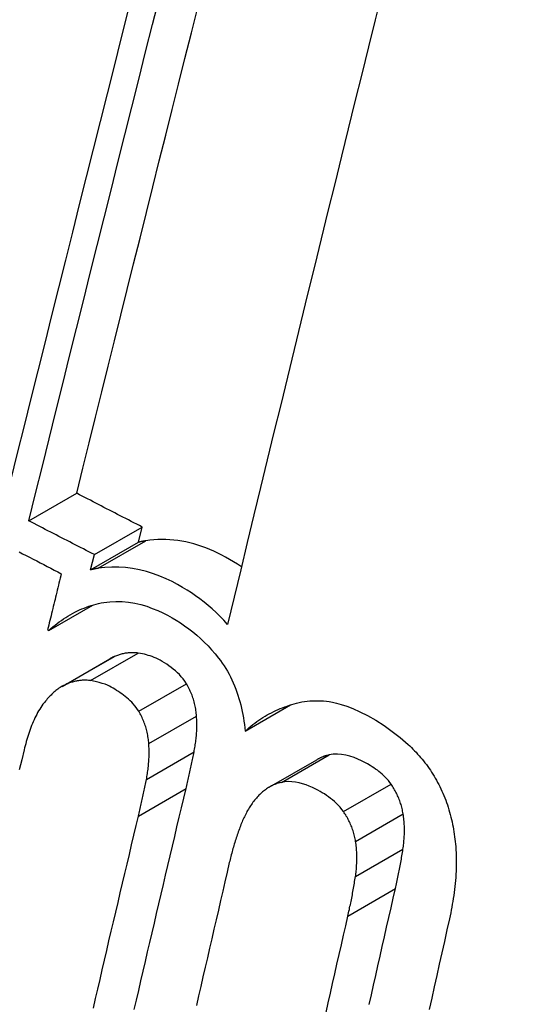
# Model space of a CAD drawing. Header units: inches. Extents: x 27 to 746, y 82 to 342.
# Tile 164 of 256: x 685.946 to 686.0079, y 295.2089 to 295.3299. Entities that reach past the tile are written whole.
import ezdxf

# ---------------------------------------------------------------- set-up
doc = ezdxf.new("R2010")
doc.units = ezdxf.units.IN
doc.header["$MEASUREMENT"] = 0
doc.layers.add('Visible Edges(ANSI)', color=7, linetype='Continuous', lineweight=25)
doc.layers.add('Visible Tangent Edges(ANSI)', color=7, linetype='Continuous', lineweight=25)

msp = doc.modelspace()

# ---------------------------------------------------------------- linework, layer by layer
at = {"layer": 'Visible Edges(ANSI)'}
for p, q in [((685.94708, 295.26833), (685.95296, 295.27172)), ((685.95512, 295.26419), (685.96099, 295.26757)), ((685.96053, 295.2657), (685.96099, 295.26757)), ((685.95466, 295.26232), (685.96053, 295.2657)), ((685.95466, 295.26232), (685.95512, 295.26419)), ((685.94954, 295.25487), (685.95494, 295.25799)), ((685.94938, 295.25495), (685.94954, 295.25487)), ((685.95116, 295.24799), (685.95702, 295.25138)), ((685.97364, 295.24249), (685.9792, 295.2457)), ((685.97659, 295.23559), (685.98244, 295.23897))]:
    msp.add_line(p, q, dxfattribs=at)
at = {"layer": 'Visible Edges(ANSI)', "flags": 128}
for points in [[(685.94708, 295.26833), (685.94791, 295.27168), (685.94874, 295.27504), (685.94957, 295.27841), (685.95041, 295.28179), (685.95125, 295.28517), (685.95209, 295.28857), (685.95293, 295.29197), (685.95378, 295.29537), (685.95462, 295.29877), (685.95547, 295.30218), (685.95632, 295.30559), (685.95717, 295.309), (685.95802, 295.3124), (685.95887, 295.3158), (685.95972, 295.3192), (685.96057, 295.32259), (685.96142, 295.32598), (685.96227, 295.32935), (685.96311, 295.33272)], [(685.99043, 295.33324), (685.98961, 295.32992), (685.98878, 295.32659), (685.98796, 295.32324), (685.98713, 295.31989), (685.9863, 295.31652), (685.98547, 295.31315), (685.98464, 295.30977), (685.98381, 295.30639), (685.98298, 295.303), (685.98215, 295.2996), (685.98132, 295.29621), (685.98049, 295.29281), (685.97966, 295.28941), (685.97883, 295.28601), (685.97801, 295.28261), (685.97718, 295.27922), (685.97636, 295.27582), (685.97554, 295.27244), (685.97472, 295.26906), (685.97391, 295.26568), (685.9731, 295.26232), (685.9723, 295.25896), (685.97149, 295.25561)], [(685.95296, 295.27172), (685.95372, 295.27483), (685.95449, 295.27794), (685.95526, 295.28106), (685.95604, 295.28419), (685.95682, 295.28733), (685.9576, 295.29047), (685.95838, 295.29362), (685.95916, 295.29678), (685.95995, 295.29993), (685.96073, 295.30309), (685.96152, 295.30625), (685.96231, 295.30941), (685.9631, 295.31257), (685.96389, 295.31573), (685.96468, 295.31888), (685.96546, 295.32203), (685.96625, 295.32517), (685.96704, 295.32831), (685.96782, 295.33145)], [(685.95923, 295.33098), (685.95839, 295.3276), (685.95754, 295.32422), (685.95668, 295.32083), (685.95583, 295.31743), (685.95498, 295.31402), (685.95413, 295.31062), (685.95327, 295.30721), (685.95242, 295.3038), (685.95157, 295.30039), (685.95072, 295.29698), (685.94987, 295.29357), (685.94902, 295.29017), (685.94818, 295.28678), (685.94734, 295.28339), (685.9465, 295.28001), (685.94566, 295.27664), (685.94483, 295.27328), (685.944, 295.26993)], [(685.96099, 295.26757), (685.96065, 295.26775), (685.96032, 295.26792), (685.95998, 295.26809), (685.95965, 295.26826), (685.95931, 295.26844), (685.95898, 295.26861), (685.95864, 295.26878), (685.95831, 295.26896), (685.95797, 295.26913), (685.95764, 295.2693), (685.9573, 295.26947), (685.95697, 295.26965), (685.95663, 295.26982), (685.9563, 295.26999), (685.95596, 295.27016), (685.95563, 295.27034), (685.9553, 295.27051), (685.95496, 295.27068), (685.95463, 295.27086), (685.95429, 295.27103), (685.95396, 295.2712), (685.95362, 295.27138), (685.95329, 295.27155), (685.95296, 295.27172)], [(685.95512, 295.26419), (685.95478, 295.26436), (685.95445, 295.26453), (685.95411, 295.2647), (685.95378, 295.26488), (685.95344, 295.26505), (685.95311, 295.26522), (685.95277, 295.26539), (685.95244, 295.26557), (685.9521, 295.26574), (685.95177, 295.26591), (685.95143, 295.26608), (685.9511, 295.26626), (685.95076, 295.26643), (685.95043, 295.2666), (685.95009, 295.26677), (685.94976, 295.26695), (685.94942, 295.26712), (685.94909, 295.26729), (685.94875, 295.26747), (685.94842, 295.26764), (685.94808, 295.26781), (685.94775, 295.26799), (685.94742, 295.26816), (685.94708, 295.26833)], [(685.96146, 295.26589), (685.96142, 295.26588), (685.96138, 295.26587), (685.96134, 295.26587), (685.96131, 295.26586), (685.96127, 295.26585), (685.96123, 295.26585), (685.96119, 295.26584), (685.96115, 295.26583), (685.96111, 295.26582), (685.96107, 295.26582), (685.96103, 295.26581), (685.96099, 295.2658), (685.96096, 295.26579), (685.96092, 295.26579), (685.96088, 295.26578), (685.96084, 295.26577), (685.9608, 295.26576), (685.96076, 295.26575), (685.96072, 295.26575), (685.96069, 295.26574), (685.96065, 295.26573), (685.96061, 295.26572), (685.96057, 295.26571), (685.96053, 295.2657)], [(685.97319, 295.26267), (685.97271, 295.26299), (685.97222, 295.2633), (685.97173, 295.26359), (685.97125, 295.26387), (685.97076, 295.26413), (685.97028, 295.26437), (685.96979, 295.26459), (685.96931, 295.26481), (685.96882, 295.265), (685.96834, 295.26518), (685.96785, 295.26535), (685.96735, 295.2655), (685.96686, 295.26563), (685.96637, 295.26574), (685.96587, 295.26584), (685.96538, 295.26592), (685.96488, 295.26598), (685.96439, 295.26602), (685.96389, 295.26605), (685.9634, 295.26605), (685.96291, 295.26604), (685.96243, 295.26601), (685.96194, 295.26596), (685.96146, 295.26589)], [(685.94588, 295.26451), (685.94631, 295.26429), (685.94674, 295.26407), (685.94717, 295.26385), (685.94761, 295.26362), (685.94804, 295.2634), (685.94847, 295.26318), (685.9489, 295.26295), (685.94933, 295.26273), (685.94977, 295.26251), (685.9502, 295.26229), (685.95063, 295.26206), (685.95106, 295.26184)], [(685.95559, 295.2625), (685.95555, 295.26249), (685.95551, 295.26249), (685.95548, 295.26248), (685.95544, 295.26247), (685.9554, 295.26246), (685.95536, 295.26246), (685.95532, 295.26245), (685.95528, 295.26244), (685.95524, 295.26244), (685.9552, 295.26243), (685.95516, 295.26242), (685.95513, 295.26241), (685.95509, 295.26241), (685.95505, 295.2624), (685.95501, 295.26239), (685.95497, 295.26238), (685.95493, 295.26237), (685.95489, 295.26237), (685.95486, 295.26236), (685.95482, 295.26235), (685.95478, 295.26234), (685.95474, 295.26233), (685.9547, 295.26232), (685.95466, 295.26232)], [(685.97149, 295.25561), (685.97103, 295.25611), (685.97057, 295.25659), (685.97009, 295.25706), (685.9696, 295.2575), (685.9691, 295.25793), (685.9686, 295.25835), (685.96808, 295.25874), (685.96756, 295.25912), (685.96704, 295.25948), (685.96651, 295.25982), (685.96595, 295.26016), (685.96533, 295.26051), (685.96466, 295.26086), (685.96394, 295.2612), (685.96318, 295.26153), (685.96237, 295.26183), (685.96153, 295.2621), (685.96067, 295.26232), (685.95982, 295.26248), (685.95896, 295.2626), (685.95811, 295.26266), (685.95727, 295.26266), (685.95643, 295.26261), (685.95559, 295.2625)], [(685.95106, 295.26184), (685.95099, 295.26156), (685.95092, 295.26127), (685.95085, 295.26098), (685.95078, 295.26069), (685.95071, 295.26041), (685.95064, 295.26012), (685.95057, 295.25983), (685.9505, 295.25955), (685.95043, 295.25926), (685.95036, 295.25897), (685.95029, 295.25868), (685.95022, 295.2584), (685.95015, 295.25811), (685.95008, 295.25782), (685.95001, 295.25754), (685.94994, 295.25725), (685.94987, 295.25696), (685.9498, 295.25667), (685.94973, 295.25639), (685.94966, 295.2561), (685.94959, 295.25581), (685.94952, 295.25553), (685.94945, 295.25524), (685.94938, 295.25495)], [(685.94954, 295.25487), (685.94978, 295.25509), (685.95003, 295.2553), (685.95029, 295.25551), (685.95054, 295.25571), (685.9508, 295.25591), (685.95107, 295.2561), (685.95133, 295.25628), (685.9516, 295.25646), (685.95187, 295.25663), (685.95215, 295.25679), (685.95243, 295.25695), (685.95271, 295.2571), (685.95299, 295.25724), (685.95328, 295.25738), (685.95357, 295.2575), (685.95386, 295.25762), (685.95415, 295.25773), (685.95444, 295.25784), (685.95474, 295.25793), (685.95504, 295.25802), (685.95534, 295.2581), (685.95565, 295.25817), (685.95596, 295.25824), (685.95627, 295.25829)], [(685.95627, 295.25829), (685.95702, 295.25839), (685.95778, 295.25843), (685.95854, 295.25841), (685.95931, 295.25834), (685.96008, 295.25821), (685.96083, 295.25804), (685.96155, 295.25783), (685.96224, 295.25758), (685.9629, 295.25731), (685.96353, 295.25702), (685.96412, 295.25672), (685.96467, 295.25642), (685.96519, 295.25611), (685.96571, 295.25579), (685.96621, 295.25544), (685.96671, 295.25508), (685.96721, 295.25469), (685.96769, 295.25429), (685.96817, 295.25387), (685.96863, 295.25342), (685.96909, 295.25296), (685.96953, 295.25248), (685.96996, 295.25199), (685.97038, 295.25147)], [(685.9576, 295.25167), (685.95758, 295.25166), (685.95756, 295.25165), (685.95753, 295.25163), (685.95751, 295.25162), (685.95748, 295.25161), (685.95746, 295.2516), (685.95743, 295.25159), (685.95741, 295.25158), (685.95738, 295.25157), (685.95736, 295.25156), (685.95733, 295.25155), (685.95731, 295.25153), (685.95729, 295.25152), (685.95726, 295.25151), (685.95724, 295.2515), (685.95721, 295.25148), (685.95719, 295.25147), (685.95717, 295.25146), (685.95714, 295.25145), (685.95712, 295.25143), (685.9571, 295.25142), (685.95707, 295.25141), (685.95705, 295.25139), (685.95702, 295.25138)], [(685.9605, 295.25207), (685.96038, 295.25209), (685.96025, 295.2521), (685.96013, 295.25211), (685.96, 295.25212), (685.95988, 295.25212), (685.95976, 295.25212), (685.95963, 295.25212), (685.95951, 295.25212), (685.95939, 295.25211), (685.95926, 295.2521), (685.95914, 295.25208), (685.95902, 295.25207), (685.9589, 295.25205), (685.95878, 295.25202), (685.95866, 295.252), (685.95854, 295.25197), (685.95842, 295.25194), (685.9583, 295.25191), (685.95818, 295.25187), (685.95807, 295.25184), (685.95795, 295.2518), (685.95783, 295.25176), (685.95772, 295.25171), (685.9576, 295.25167)], [(685.96643, 295.24831), (685.96623, 295.24861), (685.96602, 295.2489), (685.9658, 295.24917), (685.96556, 295.24943), (685.96532, 295.24967), (685.96507, 295.2499), (685.96481, 295.25011), (685.96455, 295.25032), (685.96428, 295.25051), (685.96401, 295.2507), (685.96374, 295.25087), (685.96347, 295.25104), (685.9632, 295.25119), (685.96295, 295.25132), (685.9627, 295.25144), (685.96246, 295.25155), (685.96222, 295.25164), (685.96198, 295.25173), (685.96175, 295.2518), (685.96151, 295.25187), (685.96127, 295.25193), (685.96102, 295.25198), (685.96077, 295.25203), (685.9605, 295.25207)], [(685.97038, 295.25147), (685.97061, 295.25116), (685.97084, 295.25085), (685.97106, 295.25052), (685.97127, 295.25019), (685.97147, 295.24985), (685.97166, 295.2495), (685.97185, 295.24915), (685.97202, 295.24879), (685.97219, 295.24842), (685.97235, 295.24804), (685.9725, 295.24766), (685.97263, 295.24728), (685.97276, 295.24689), (685.97288, 295.2465), (685.973, 295.24611), (685.9731, 295.24571), (685.97319, 295.24531), (685.97328, 295.24491), (685.97336, 295.24451), (685.97343, 295.24411), (685.9735, 295.2437), (685.97355, 295.2433), (685.9736, 295.2429), (685.97364, 295.24249)], [(685.95174, 295.24828), (685.9516, 295.24822), (685.95146, 295.24815), (685.95132, 295.24808), (685.95118, 295.24801), (685.95104, 295.24793), (685.95091, 295.24784), (685.95078, 295.24775), (685.95065, 295.24766), (685.95052, 295.24757), (685.9504, 295.24747), (685.95027, 295.24736), (685.95015, 295.24726), (685.95003, 295.24715), (685.94991, 295.24704), (685.9498, 295.24692), (685.94968, 295.24681), (685.94957, 295.24669), (685.94945, 295.24656), (685.94934, 295.24644), (685.94923, 295.24631), (685.94913, 295.24618), (685.94902, 295.24605), (685.94892, 295.24592), (685.94881, 295.24579)], [(685.95464, 295.24869), (685.95451, 295.2487), (685.95439, 295.24872), (685.95426, 295.24873), (685.95414, 295.24873), (685.95402, 295.24874), (685.95389, 295.24874), (685.95377, 295.24874), (685.95364, 295.24873), (685.95352, 295.24872), (685.9534, 295.24871), (685.95328, 295.2487), (685.95316, 295.24868), (685.95303, 295.24866), (685.95291, 295.24864), (685.95279, 295.24861), (685.95267, 295.24858), (685.95255, 295.24855), (685.95244, 295.24852), (685.95232, 295.24849), (685.9522, 295.24845), (685.95208, 295.24841), (685.95197, 295.24837), (685.95185, 295.24832), (685.95174, 295.24828)], [(685.96057, 295.24492), (685.96042, 295.24516), (685.96025, 295.24539), (685.96008, 295.24561), (685.9599, 295.24583), (685.95971, 295.24603), (685.95952, 295.24622), (685.95933, 295.2464), (685.95913, 295.24658), (685.95892, 295.24675), (685.95872, 295.24691), (685.95851, 295.24707), (685.95829, 295.24721), (685.95808, 295.24736), (685.95786, 295.2475), (685.95764, 295.24763), (685.95742, 295.24775), (685.9572, 295.24788), (685.95698, 295.248), (685.95673, 295.24812), (685.95644, 295.24824), (685.9561, 295.24836), (685.9557, 295.24848), (685.95521, 295.24859), (685.95464, 295.24869)], [(685.96767, 295.24433), (685.96766, 295.2445), (685.96764, 295.24468), (685.96762, 295.24485), (685.9676, 295.24503), (685.96757, 295.2452), (685.96754, 295.24538), (685.96751, 295.24555), (685.96747, 295.24572), (685.96743, 295.2459), (685.96739, 295.24607), (685.96734, 295.24624), (685.96729, 295.24641), (685.96723, 295.24657), (685.96718, 295.24674), (685.96712, 295.2469), (685.96705, 295.24707), (685.96698, 295.24723), (685.96691, 295.24739), (685.96684, 295.24754), (685.96676, 295.2477), (685.96669, 295.24785), (685.9666, 295.24801), (685.96652, 295.24816), (685.96643, 295.24831)], [(685.94881, 295.24579), (685.94867, 295.2456), (685.94854, 295.2454), (685.94841, 295.24519), (685.94828, 295.24498), (685.94816, 295.24477), (685.94804, 295.24455), (685.94793, 295.24433), (685.94782, 295.2441), (685.94771, 295.24387), (685.94761, 295.24364), (685.94751, 295.24341), (685.94741, 295.24317), (685.94732, 295.24293), (685.94723, 295.24269), (685.94715, 295.24245), (685.94707, 295.2422), (685.94698, 295.24195), (685.94691, 295.2417), (685.94683, 295.24145), (685.94676, 295.2412), (685.94669, 295.24094), (685.94662, 295.24069), (685.94656, 295.24043), (685.94649, 295.24018)], [(685.97364, 295.24249), (685.97388, 295.2427), (685.97411, 295.24291), (685.97435, 295.24311), (685.97459, 295.2433), (685.97483, 295.24348), (685.97508, 295.24366), (685.97533, 295.24384), (685.97558, 295.244), (685.97583, 295.24417), (685.97609, 295.24432), (685.97635, 295.24447), (685.97661, 295.24461), (685.97688, 295.24475), (685.97715, 295.24489), (685.97742, 295.24501), (685.97769, 295.24513), (685.97796, 295.24525), (685.97824, 295.24536), (685.97852, 295.24547), (685.9788, 295.24557), (685.97908, 295.24566), (685.97937, 295.24575), (685.97965, 295.24584), (685.97994, 295.24592)], [(685.97994, 295.24592), (685.98027, 295.246), (685.9806, 295.24607), (685.98093, 295.24612), (685.98126, 295.24617), (685.98159, 295.2462), (685.98193, 295.24623), (685.98226, 295.24623), (685.9826, 295.24623), (685.98294, 295.24622), (685.98328, 295.24619), (685.98363, 295.24616), (685.98397, 295.24611), (685.98437, 295.24603), (685.98486, 295.24593), (685.98544, 295.24577), (685.98612, 295.24554), (685.98688, 295.24525), (685.98773, 295.24487), (685.98867, 295.2444), (685.98969, 295.24382), (685.99071, 295.24317), (685.99172, 295.24246), (685.9927, 295.24169), (685.99366, 295.24086)], [(685.96181, 295.24095), (685.9618, 295.24112), (685.96178, 295.2413), (685.96176, 295.24147), (685.96174, 295.24164), (685.96171, 295.24182), (685.96168, 295.24199), (685.96165, 295.24216), (685.96161, 295.24234), (685.96157, 295.24251), (685.96153, 295.24268), (685.96148, 295.24285), (685.96143, 295.24302), (685.96138, 295.24319), (685.96132, 295.24335), (685.96126, 295.24352), (685.96119, 295.24368), (685.96113, 295.24384), (685.96105, 295.244), (685.96098, 295.24416), (685.9609, 295.24432), (685.96083, 295.24447), (685.96074, 295.24462), (685.96066, 295.24477), (685.96057, 295.24492)], [(685.96737, 295.23993), (685.9674, 295.2401), (685.96744, 295.24028), (685.96747, 295.24046), (685.9675, 295.24064), (685.96752, 295.24082), (685.96755, 295.241), (685.96757, 295.24118), (685.9676, 295.24136), (685.96762, 295.24154), (685.96763, 295.24172), (685.96765, 295.24191), (685.96766, 295.24209), (685.96768, 295.24227), (685.96769, 295.24246), (685.96769, 295.24264), (685.9677, 295.24283), (685.96771, 295.24301), (685.96771, 295.2432), (685.96771, 295.24339), (685.9677, 295.24357), (685.9677, 295.24376), (685.96769, 295.24395), (685.96768, 295.24414), (685.96767, 295.24433)], [(685.96151, 295.23655), (685.96155, 295.23672), (685.96158, 295.2369), (685.96161, 295.23708), (685.96164, 295.23726), (685.96167, 295.23744), (685.96169, 295.23762), (685.96172, 295.2378), (685.96174, 295.23798), (685.96176, 295.23816), (685.96178, 295.23834), (685.96179, 295.23852), (685.96181, 295.23871), (685.96182, 295.23889), (685.96183, 295.23908), (685.96184, 295.23926), (685.96184, 295.23945), (685.96185, 295.23963), (685.96185, 295.23982), (685.96185, 295.24001), (685.96185, 295.24019), (685.96184, 295.24038), (685.96183, 295.24057), (685.96183, 295.24076), (685.96181, 295.24095)], [(685.99366, 295.24086), (685.99386, 295.24067), (685.99406, 295.24048), (685.99425, 295.24028), (685.99445, 295.24008), (685.99464, 295.23988), (685.99483, 295.23967), (685.99501, 295.23946), (685.9952, 295.23925), (685.99538, 295.23903), (685.99555, 295.23882), (685.99573, 295.23859), (685.9959, 295.23837), (685.99607, 295.23814), (685.99623, 295.23791), (685.99639, 295.23767), (685.99655, 295.23743), (685.9967, 295.23719), (685.99685, 295.23694), (685.997, 295.23669), (685.99714, 295.23644), (685.99728, 295.23619), (685.99742, 295.23593), (685.99755, 295.23567), (685.99768, 295.2354)], [(685.94649, 295.24018), (685.9462, 295.23895), (685.9459, 295.23773)], [(685.96639, 295.23543), (685.96643, 295.23561), (685.96648, 295.2358), (685.96652, 295.23599), (685.96656, 295.23617), (685.96661, 295.23636), (685.96665, 295.23655), (685.96669, 295.23673), (685.96673, 295.23692), (685.96678, 295.23711), (685.96682, 295.23729), (685.96686, 295.23748), (685.9669, 295.23767), (685.96694, 295.23786), (685.96698, 295.23804), (685.96702, 295.23823), (685.96706, 295.23842), (685.9671, 295.23861), (685.96714, 295.23879), (685.96718, 295.23898), (685.96722, 295.23917), (685.96726, 295.23936), (685.96729, 295.23955), (685.96733, 295.23974), (685.96737, 295.23993)], [(685.98395, 295.23956), (685.98388, 295.23955), (685.98382, 295.23953), (685.98375, 295.23951), (685.98368, 295.23949), (685.98362, 295.23947), (685.98356, 295.23946), (685.98349, 295.23944), (685.98343, 295.23941), (685.98336, 295.23939), (685.9833, 295.23937), (685.98324, 295.23935), (685.98317, 295.23932), (685.98311, 295.2393), (685.98305, 295.23927), (685.98299, 295.23924), (685.98293, 295.23922), (685.98286, 295.23919), (685.9828, 295.23916), (685.98274, 295.23913), (685.98268, 295.2391), (685.98262, 295.23907), (685.98256, 295.23904), (685.9825, 295.239), (685.98244, 295.23897)], [(685.99156, 295.23597), (685.9914, 295.23619), (685.99123, 295.23641), (685.99105, 295.23661), (685.99086, 295.23681), (685.99067, 295.237), (685.99048, 295.23718), (685.99028, 295.23735), (685.99008, 295.23752), (685.98988, 295.23768), (685.98967, 295.23783), (685.98946, 295.23797), (685.98925, 295.23811), (685.989, 295.23827), (685.98869, 295.23845), (685.98833, 295.23865), (685.98793, 295.23885), (685.98749, 295.23905), (685.98702, 295.23924), (685.98652, 295.2394), (685.98601, 295.23953), (685.98549, 295.23962), (685.98497, 295.23966), (685.98445, 295.23964), (685.98395, 295.23956)], [(685.96054, 295.23205), (685.96058, 295.23223), (685.96062, 295.23242), (685.96067, 295.23261), (685.96071, 295.23279), (685.96075, 295.23298), (685.96079, 295.23317), (685.96084, 295.23335), (685.96088, 295.23354), (685.96092, 295.23373), (685.96096, 295.23391), (685.961, 295.2341), (685.96104, 295.23429), (685.96108, 295.23447), (685.96112, 295.23466), (685.96116, 295.23485), (685.9612, 295.23504), (685.96124, 295.23523), (685.96128, 295.23541), (685.96132, 295.2356), (685.96136, 295.23579), (685.9614, 295.23598), (685.96144, 295.23617), (685.96148, 295.23636), (685.96151, 295.23655)], [(685.9781, 295.23618), (685.97796, 295.23615), (685.97782, 295.23611), (685.97768, 295.23607), (685.97754, 295.23603), (685.97741, 295.23598), (685.97727, 295.23592), (685.97714, 295.23587), (685.97701, 295.23581), (685.97688, 295.23575), (685.97675, 295.23568), (685.97662, 295.23561), (685.9765, 295.23554), (685.97637, 295.23546), (685.97625, 295.23538), (685.97613, 295.23529), (685.97601, 295.2352), (685.97589, 295.23511), (685.97578, 295.23502), (685.97566, 295.23492), (685.97555, 295.23482), (685.97544, 295.23471), (685.97533, 295.23461), (685.97523, 295.2345), (685.97512, 295.23438)], [(685.98572, 295.23259), (685.98552, 295.23286), (685.98531, 295.23312), (685.98508, 295.23337), (685.98486, 295.2336), (685.98462, 295.23382), (685.98438, 295.23403), (685.98413, 295.23422), (685.98388, 295.23441), (685.98363, 295.23459), (685.98337, 295.23476), (685.9831, 295.23492), (685.98284, 295.23507), (685.98257, 295.23523), (685.98225, 295.23539), (685.9819, 295.23556), (685.98152, 295.23572), (685.98112, 295.23588), (685.98069, 295.23602), (685.98026, 295.23614), (685.97982, 295.23622), (685.97938, 295.23627), (685.97895, 295.23629), (685.97852, 295.23626), (685.9781, 295.23618)], [(685.99305, 295.2323), (685.99302, 295.23247), (685.99299, 295.23263), (685.99295, 295.2328), (685.99292, 295.23296), (685.99288, 295.23312), (685.99283, 295.23329), (685.99279, 295.23345), (685.99274, 295.23361), (685.99268, 295.23377), (685.99263, 295.23393), (685.99257, 295.23408), (685.9925, 295.23424), (685.99244, 295.23439), (685.99237, 295.23454), (685.9923, 295.23469), (685.99223, 295.23484), (685.99216, 295.23499), (685.99208, 295.23513), (685.992, 295.23528), (685.99191, 295.23542), (685.99183, 295.23556), (685.99174, 295.2357), (685.99165, 295.23583), (685.99156, 295.23597)], [(685.96002, 295.20825), (685.9603, 295.20943), (685.96057, 295.21061), (685.96085, 295.2118), (685.96112, 295.21298), (685.96139, 295.21416), (685.96167, 295.21534), (685.96195, 295.21652), (685.96222, 295.21771), (685.9625, 295.21889), (685.96277, 295.22007), (685.96305, 295.22125), (685.96333, 295.22244), (685.96361, 295.22362), (685.96388, 295.2248), (685.96416, 295.22598), (685.96444, 295.22717), (685.96472, 295.22835), (685.965, 295.22953), (685.96527, 295.23071), (685.96555, 295.23189), (685.96583, 295.23307), (685.96611, 295.23425), (685.96639, 295.23543)], [(685.99768, 295.2354), (685.99781, 295.23512), (685.99794, 295.23484), (685.99806, 295.23456), (685.99817, 295.23427), (685.99828, 295.23399), (685.99838, 295.2337), (685.99848, 295.23341), (685.99858, 295.23312), (685.99867, 295.23282), (685.99876, 295.23253), (685.99884, 295.23223), (685.99891, 295.23193), (685.99899, 295.23163), (685.99905, 295.23133), (685.99912, 295.23102), (685.99918, 295.23072), (685.99923, 295.23042), (685.99928, 295.23011), (685.99933, 295.22981), (685.99937, 295.22951), (685.99941, 295.2292), (685.99944, 295.2289), (685.99947, 295.22859), (685.9995, 295.22829)], [(685.97512, 295.23438), (685.97502, 295.23426), (685.97491, 295.23413), (685.9748, 295.234), (685.9747, 295.23387), (685.9746, 295.23374), (685.9745, 295.2336), (685.97441, 295.23346), (685.97431, 295.23332), (685.97422, 295.23318), (685.97413, 295.23304), (685.97404, 295.23289), (685.97395, 295.23274), (685.97387, 295.23259), (685.97379, 295.23244), (685.97371, 295.23229), (685.97363, 295.23213), (685.97355, 295.23197), (685.97347, 295.23181), (685.9734, 295.23165), (685.97333, 295.23149), (685.97326, 295.23133), (685.97319, 295.23116), (685.97312, 295.23099), (685.97306, 295.23082)], [(685.98721, 295.22893), (685.98718, 295.2291), (685.98715, 295.22926), (685.98711, 295.22942), (685.98708, 295.22959), (685.98704, 295.22975), (685.98699, 295.22991), (685.98695, 295.23007), (685.9869, 295.23023), (685.98684, 295.23039), (685.98679, 295.23055), (685.98673, 295.23071), (685.98667, 295.23086), (685.9866, 295.23102), (685.98653, 295.23117), (685.98646, 295.23132), (685.98639, 295.23147), (685.98631, 295.23161), (685.98624, 295.23176), (685.98616, 295.2319), (685.98607, 295.23204), (685.98599, 295.23218), (685.9859, 295.23232), (685.98581, 295.23246), (685.98572, 295.23259)], [(685.99303, 295.22798), (685.99305, 295.22815), (685.99308, 295.22833), (685.9931, 295.2285), (685.99312, 295.22868), (685.99314, 295.22885), (685.99315, 295.22903), (685.99317, 295.22921), (685.99318, 295.22939), (685.99319, 295.22957), (685.9932, 295.22975), (685.99321, 295.22993), (685.99321, 295.23011), (685.99321, 295.23029), (685.99321, 295.23047), (685.99321, 295.23066), (685.9932, 295.23084), (685.99319, 295.23102), (685.99318, 295.2312), (685.99316, 295.23139), (685.99315, 295.23157), (685.99313, 295.23175), (685.9931, 295.23194), (685.99308, 295.23212), (685.99305, 295.2323)], [(685.955, 295.20842), (685.95527, 295.2096), (685.95555, 295.21078), (685.95582, 295.21196), (685.9561, 295.21315), (685.95637, 295.21433), (685.95665, 295.21551), (685.95692, 295.21669), (685.9572, 295.21788), (685.95748, 295.21906), (685.95775, 295.22024), (685.95803, 295.22142), (685.95831, 295.22261), (685.95859, 295.22379), (685.95886, 295.22497), (685.95914, 295.22615), (685.95942, 295.22733), (685.9597, 295.22851), (685.95998, 295.22969), (685.96026, 295.23087), (685.96054, 295.23205)], [(685.97306, 295.23082), (685.97299, 295.23064), (685.97293, 295.23046), (685.97286, 295.23028), (685.9728, 295.2301), (685.97273, 295.22991), (685.97267, 295.22973), (685.97261, 295.22954), (685.97255, 295.22936), (685.97249, 295.22917), (685.97243, 295.22899), (685.97237, 295.2288), (685.97231, 295.22861), (685.97226, 295.22843), (685.9722, 295.22824), (685.97215, 295.22805), (685.97209, 295.22786), (685.97204, 295.22767), (685.97199, 295.22748), (685.97194, 295.22729), (685.97189, 295.22709), (685.97184, 295.2269), (685.97179, 295.22671), (685.97175, 295.22651), (685.9717, 295.22632)], [(685.98719, 295.22461), (685.98722, 295.22478), (685.98724, 295.22496), (685.98726, 295.22513), (685.98728, 295.22531), (685.9873, 295.22548), (685.98732, 295.22566), (685.98733, 295.22584), (685.98734, 295.22602), (685.98735, 295.2262), (685.98736, 295.22638), (685.98737, 295.22656), (685.98737, 295.22674), (685.98737, 295.22692), (685.98737, 295.2271), (685.98737, 295.22728), (685.98736, 295.22747), (685.98735, 295.22765), (685.98734, 295.22783), (685.98732, 295.22801), (685.98731, 295.2282), (685.98729, 295.22838), (685.98726, 295.22856), (685.98724, 295.22875), (685.98721, 295.22893)], [(685.9921, 295.22313), (685.99214, 295.22333), (685.99219, 295.22352), (685.99223, 295.22372), (685.99228, 295.22392), (685.99232, 295.22412), (685.99236, 295.22432), (685.9924, 295.22452), (685.99244, 295.22473), (685.99249, 295.22493), (685.99253, 295.22513), (685.99257, 295.22533), (685.9926, 295.22553), (685.99264, 295.22574), (685.99268, 295.22594), (685.99272, 295.22614), (685.99276, 295.22634), (685.99279, 295.22655), (685.99283, 295.22675), (685.99286, 295.22696), (685.9929, 295.22716), (685.99293, 295.22736), (685.99296, 295.22757), (685.993, 295.22777), (685.99303, 295.22798)], [(685.9995, 295.22829), (685.99953, 295.22791), (685.99955, 295.22753), (685.99956, 295.22715), (685.99957, 295.22677), (685.99957, 295.2264), (685.99957, 295.22602), (685.99956, 295.22564), (685.99955, 295.22526), (685.99953, 295.22489), (685.99951, 295.22451), (685.99948, 295.22414), (685.99944, 295.22376), (685.9994, 295.22339), (685.99936, 295.22302), (685.99932, 295.22265), (685.99927, 295.22229), (685.99921, 295.22192), (685.99915, 295.22156), (685.99909, 295.2212), (685.99903, 295.22084), (685.99896, 295.22048), (685.99889, 295.22013), (685.99881, 295.21978), (685.99874, 295.21943)], [(685.9717, 295.22632), (685.97143, 295.22515), (685.97116, 295.22398), (685.97089, 295.22282), (685.97062, 295.22165), (685.97035, 295.22048), (685.97008, 295.21931), (685.96981, 295.21814), (685.96954, 295.21697), (685.96927, 295.2158), (685.969, 295.21463), (685.96873, 295.21346), (685.96846, 295.21229), (685.96819, 295.21111), (685.96792, 295.20994), (685.96766, 295.20877)], [(685.98626, 295.21976), (685.98631, 295.21996), (685.98635, 295.22015), (685.98639, 295.22035), (685.98644, 295.22055), (685.98648, 295.22075), (685.98652, 295.22095), (685.98657, 295.22115), (685.98661, 295.22136), (685.98665, 295.22156), (685.98669, 295.22176), (685.98673, 295.22196), (685.98677, 295.22216), (685.98681, 295.22236), (685.98684, 295.22257), (685.98688, 295.22277), (685.98692, 295.22297), (685.98695, 295.22318), (685.98699, 295.22338), (685.98703, 295.22358), (685.98706, 295.22379), (685.98709, 295.22399), (685.98713, 295.2242), (685.98716, 295.2244), (685.98719, 295.22461)], [(685.98888, 295.2089), (685.98915, 295.21009), (685.98942, 295.21127), (685.98968, 295.21246), (685.98995, 295.21365), (685.99022, 295.21483), (685.99049, 295.21602), (685.99075, 295.2172), (685.99102, 295.21839), (685.99129, 295.21957), (685.99156, 295.22076), (685.99183, 295.22194), (685.9921, 295.22313)], [(685.98359, 295.20791), (685.98385, 295.20909), (685.98412, 295.21028), (685.98439, 295.21146), (685.98465, 295.21265), (685.98492, 295.21383), (685.98519, 295.21502), (685.98546, 295.21621), (685.98572, 295.21739), (685.98599, 295.21857), (685.98626, 295.21976)], [(685.99874, 295.21943), (685.99842, 295.21804), (685.99811, 295.21664), (685.9978, 295.21525), (685.99749, 295.21385), (685.99718, 295.21246), (685.99687, 295.21106), (685.99656, 295.20966), (685.99625, 295.20827)]]:
    msp.add_lwpolyline(points, dxfattribs=at)
at = {"layer": 'Visible Edges(ANSI)'}
for centre, major_axis, start_param, end_param in [((685.96291, 294.44855), (-0.64961, 1.12515), 5.161526, 5.834048), ((685.85817, 294.95062), (0.15748, -0.27276), 2.363977, 7.060801)]:
    msp.add_ellipse(centre, major_axis=major_axis, ratio=0.57735, start_param=start_param, end_param=end_param, dxfattribs=at)
msp.add_ellipse((685.85469, 294.94861), major_axis=(-0.15994, 0.27703), ratio=0.57735, dxfattribs=at)
at = {"layer": 'Visible Tangent Edges(ANSI)'}
for p, q in [((685.95559, 295.2625), (685.96146, 295.26589)), ((685.95174, 295.24828), (685.9576, 295.25167)), ((685.95464, 295.24869), (685.9605, 295.25207)), ((685.96057, 295.24492), (685.96643, 295.24831)), ((685.96181, 295.24095), (685.96767, 295.24433)), ((685.96151, 295.23655), (685.96737, 295.23993)), ((685.9781, 295.23618), (685.98395, 295.23956)), ((685.98572, 295.23259), (685.99156, 295.23597)), ((685.96054, 295.23205), (685.96639, 295.23543)), ((685.98721, 295.22893), (685.99305, 295.2323)), ((685.98719, 295.22461), (685.99303, 295.22798)), ((685.98626, 295.21976), (685.9921, 295.22313))]:
    msp.add_line(p, q, dxfattribs=at)
for centre, major_axis, start_param, end_param in [((685.85717, 294.95005), (-0.17318, 0.29996), 5.05527, 10.652693), ((685.85712, 294.95002), (-0.15059, 0.26083), 4.097754, 6.89782)]:
    msp.add_ellipse(centre, major_axis=major_axis, ratio=0.57735, start_param=start_param, end_param=end_param, dxfattribs=at)
for centre, major_axis in [((685.85776, 294.95039), (0.17111, -0.29637)), ((685.85479, 294.94867), (-0.1627, 0.2818)), ((685.85469, 294.94861), (0.1621, -0.28076))]:
    msp.add_ellipse(centre, major_axis=major_axis, ratio=0.57735, dxfattribs=at)

doc.saveas('drawing.dxf')
